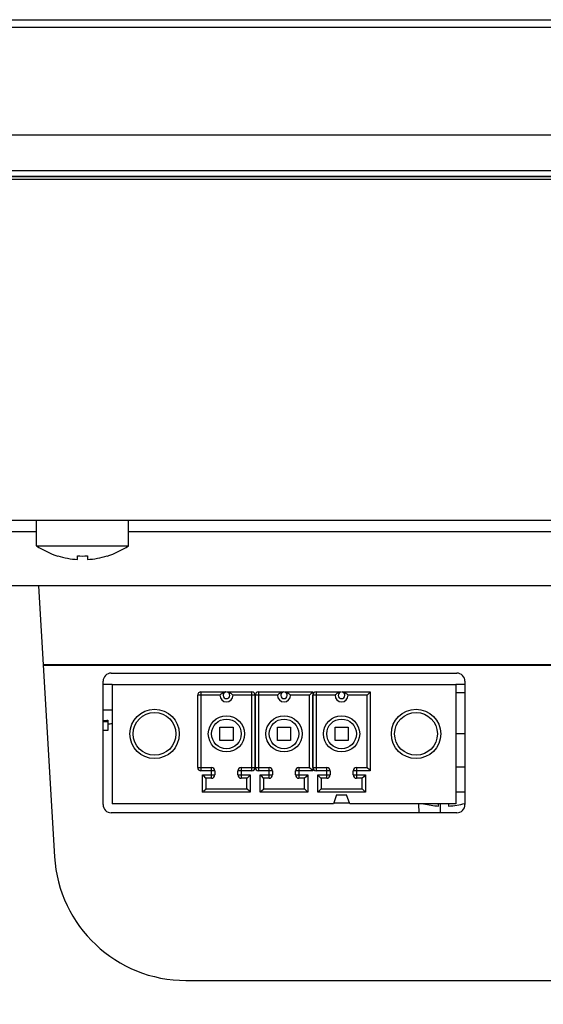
# Model space of a CAD drawing. Header units: millimetres. Extents: x 0 to 1682, y 0 to 1188.
# Tile 3 of 46: x 420 to 452, y 306 to 365. Entities that reach past the tile are written whole.
import ezdxf

# ---------------------------------------------------------------- set-up
doc = ezdxf.new("R2010")
doc.units = ezdxf.units.MM
doc.header["$LTSCALE"] = 92.51
doc.header["$PDMODE"] = 3
doc.header["$PDSIZE"] = 8
doc.layers.get('0').update_dxf_attribs({"linetype": 'CONTINUOUS'})
doc.layers.get('Defpoints').update_dxf_attribs({"linetype": 'CONTINUOUS'})
for name, color, linetype in [('01_FAM_NUT_SMD-SHAPE', 7, 'CONTINUOUS'), ('527930472-SHAPE', 7, 'CONTINUOUS'), ('BASE_PCB_V00-TOPRC-SHAPE', 7, 'CONTINUOUS'), ('COM3_15EGTRM_3_5_AG_GOLTE-SHAPE', 7, 'CONTINUOUS'), ('GASKET_TOPRC19_REV03_VIEW-SHAPE', 7, 'CONTINUOUS'), ('HEATSINK_RTW-SHAPE', 7, 'CONTINUOUS'), ('ISO7045-M3X6-4_8-SHAPE', 7, 'CONTINUOUS'), ('ISO7045-M3X7-4_8-SHAPE', 7, 'CONTINUOUS'), ('RC1900WD-FRONT_COVE7-2404-SHAPE', 7, 'CONTINUOUS'), ('REAR_CASE-RC19W-SHAPE', 7, 'CONTINUOUS'), ('REAR_COVER_RC1500WD-SHAPE', 7, 'CONTINUOUS')]:
    doc.layers.add(name, color=color, linetype=linetype)
doc.styles.get("Standard").update_dxf_attribs({"font": 'GOTHIC.TTF'})
doc.dimstyles.get("Standard").update_dxf_attribs({"dimtxt": 7, "dimasz": 7, "dimexe": 1.5, "dimexo": 1, "dimtad": 1, "dimdec": 5, "dimdsep": 46, "dimtxsty": 'Standard', "dimblk": '_FILLED', "dimblk1": '_FILLED', "dimblk2": '_FILLED', "dimcen": 0.09, "dimadec": 5, "dimazin": 2, "dimtol": 1, "dimtp": 1e-05, "dimtm": 1e-05, "dimtfac": 1, "dimtdec": 5, "dimtofl": 0, "dimtmove": 0, "dimatfit": 3, "dimldrblk": '_FILLED', "dimfxl": 1, "dimtolj": 1, "dimarcsym": 0})

# ---------------------------------------------------------------- blocks, each defined once
blk = doc.blocks.new('_FILLED')
at = {"color": 0, "linetype": 'ByBlock'}
blk.add_solid([(0, 0), (-1, 0.2143), (-1, -0.2143)], dxfattribs=at)
blk = doc.blocks.new('*D6')
at = {"color": 2, "lineweight": -2, "transparency": 16777216}
for p, q in [((304.477, 354.797), (304.477, 245.697)), ((766.289, 354.797), (766.289, 245.697)), ((311.477, 247.197), (759.289, 247.197))]:
    blk.add_line(p, q, dxfattribs=at)
at = {"layer": 'Defpoints', "color": 0, "transparency": 16777216}
for p in [(304.477, 355.797), (766.289, 355.797), (766.289, 247.197)]:
    blk.add_point(p, dxfattribs=at)
at = {"color": 2, "lineweight": -2, "transparency": 16777216, "xscale": 7, "yscale": 7, "zscale": 7, "rotation": 180}
blk.add_blockref('_FILLED', (304.477, 247.197), dxfattribs=at)
at = {"color": 2, "lineweight": -2, "transparency": 16777216, "xscale": 7, "yscale": 7, "zscale": 7}
blk.add_blockref('_FILLED', (766.289, 247.197), dxfattribs=at)
at = {"color": 2, "transparency": 16777216, "insert": (535.383, 252.548), "char_height": 9, "attachment_point": 5}
blk.add_mtext('\\A1;461.8', dxfattribs=at)

msp = doc.modelspace()

# ---------------------------------------------------------------- linework, layer by layer
at = {"layer": '01_FAM_NUT_SMD-SHAPE', "color": 7, "linetype": 'Continuous'}
msp.add_line((447.383, 324.547), (446.833, 324.547), dxfattribs=at)
at = {"layer": '527930472-SHAPE', "color": 7, "linetype": 'Continuous'}
for p, q in [((425.383, 322.797), (425.683, 322.797)), ((425.683, 322.656), (425.683, 322.247)), ((425.683, 322.247), (425.383, 322.247))]:
    msp.add_line(p, q, dxfattribs=at)
at = {"layer": 'BASE_PCB_V00-TOPRC-SHAPE', "color": 7, "linetype": 'Continuous'}
for p, q in [((425.933, 325.047), (425.383, 325.047)), ((447.383, 325.047), (446.833, 325.047))]:
    msp.add_line(p, q, dxfattribs=at)
at = {"layer": 'BASE_PCB_V00-TOPRC-SHAPE', "color": 7, "linetype": 'Continuous', "const_width": 0.119}
msp.add_lwpolyline([(454.883, 326.247), (421.749, 326.247)], dxfattribs=at)
at = {"layer": 'COM3_15EGTRM_3_5_AG_GOLTE-SHAPE', "color": 7, "linetype": 'Continuous'}
for p, q in [((425.933, 325.047), (425.933, 317.797)), ((425.933, 325.047), (446.833, 325.047)), ((446.833, 325.047), (446.833, 317.797)), ((431.136, 319.997), (431.136, 324.397)), ((432.483, 324.397), (431.136, 324.397)), ((431.336, 324.597), (431.336, 319.797)), ((431.336, 324.597), (432.854, 324.597)), ((432.911, 324.597), (434.429, 324.597)), ((434.629, 324.397), (433.283, 324.397)), ((434.429, 319.797), (434.429, 324.597)), ((434.629, 324.397), (434.629, 319.997)), ((434.636, 319.997), (434.636, 324.397)), ((435.983, 324.397), (434.636, 324.397)), ((434.836, 324.597), (434.836, 319.797)), ((434.836, 324.597), (436.354, 324.597)), ((436.411, 324.597), (438.129, 324.597)), ((437.929, 324.397), (436.783, 324.397)), ((437.93, 324.398), (437.929, 324.397)), ((437.929, 319.997), (437.929, 324.397)), ((438.022, 324.491), (437.93, 324.398)), ((438.072, 324.54), (438.022, 324.491)), ((438.129, 324.597), (438.129, 319.797)), ((438.136, 319.997), (438.136, 324.397)), ((439.483, 324.397), (438.136, 324.397)), ((438.336, 324.597), (438.336, 319.797)), ((438.336, 324.597), (439.854, 324.597)), ((439.911, 324.597), (441.629, 324.597)), ((441.429, 324.397), (440.283, 324.397)), ((441.43, 324.398), (441.429, 324.397)), ((441.429, 319.997), (441.429, 324.397)), ((441.522, 324.491), (441.43, 324.398)), ((441.572, 324.54), (441.522, 324.491)), ((441.629, 324.597), (441.629, 319.797)), ((432.483, 321.647), (432.483, 322.447)), ((432.483, 322.447), (433.283, 322.447)), ((433.283, 322.447), (433.283, 321.647)), ((435.983, 321.647), (435.983, 322.447)), ((435.983, 322.447), (436.783, 322.447)), ((436.783, 322.447), (436.783, 321.647)), ((439.483, 321.647), (439.483, 322.447)), ((439.483, 322.447), (440.283, 322.447)), ((440.283, 322.447), (440.283, 321.647)), ((433.283, 321.647), (432.483, 321.647)), ((436.783, 321.647), (435.983, 321.647)), ((440.283, 321.647), (439.483, 321.647)), ((431.136, 319.997), (431.983, 319.997)), ((431.983, 319.347), (431.983, 319.997)), ((433.783, 319.997), (433.783, 319.347)), ((433.783, 319.997), (434.629, 319.997)), ((434.636, 319.997), (435.483, 319.997)), ((435.483, 319.347), (435.483, 319.997)), ((437.283, 319.997), (437.283, 319.347)), ((437.283, 319.997), (437.929, 319.997)), ((437.93, 319.995), (437.929, 319.997)), ((437.942, 319.983), (437.93, 319.995)), ((438.072, 319.854), (437.942, 319.983)), ((438.136, 319.997), (438.983, 319.997)), ((438.983, 319.347), (438.983, 319.997)), ((440.783, 319.997), (440.783, 319.347)), ((440.783, 319.997), (441.429, 319.997)), ((441.43, 319.995), (441.429, 319.997)), ((441.442, 319.983), (441.43, 319.995)), ((441.572, 319.854), (441.442, 319.983)), ((432.183, 319.797), (431.336, 319.797)), ((431.433, 318.497), (431.433, 319.547)), ((431.433, 319.547), (432.183, 319.547)), ((431.489, 319.49), (431.619, 319.361)), ((431.619, 319.361), (431.631, 319.348)), ((431.631, 319.348), (431.633, 319.347)), ((431.633, 319.347), (431.633, 318.697)), ((431.983, 319.347), (431.633, 319.347)), ((432.183, 319.797), (432.183, 319.547)), ((433.583, 319.547), (433.583, 319.797)), ((434.429, 319.797), (433.583, 319.797)), ((433.583, 319.547), (434.333, 319.547)), ((434.133, 319.347), (433.783, 319.347)), ((434.134, 319.348), (434.133, 319.347)), ((434.133, 318.697), (434.133, 319.347)), ((434.226, 319.441), (434.134, 319.348)), ((434.276, 319.49), (434.226, 319.441)), ((434.333, 319.547), (434.333, 318.497)), ((435.683, 319.797), (434.836, 319.797)), ((434.933, 318.497), (434.933, 319.547)), ((434.933, 319.547), (435.683, 319.547)), ((434.989, 319.49), (435.119, 319.361)), ((435.119, 319.361), (435.131, 319.348)), ((435.131, 319.348), (435.133, 319.347)), ((435.133, 319.347), (435.133, 318.697)), ((435.483, 319.347), (435.133, 319.347)), ((435.683, 319.797), (435.683, 319.547)), ((437.083, 319.547), (437.083, 319.797)), ((438.129, 319.797), (437.083, 319.797)), ((437.083, 319.547), (437.833, 319.547)), ((437.633, 319.347), (437.283, 319.347)), ((437.634, 319.348), (437.633, 319.347)), ((437.633, 318.697), (437.633, 319.347)), ((437.726, 319.441), (437.634, 319.348)), ((437.776, 319.49), (437.726, 319.441)), ((437.833, 319.547), (437.833, 318.497)), ((439.183, 319.797), (438.336, 319.797)), ((438.433, 318.497), (438.433, 319.547)), ((438.433, 319.547), (439.183, 319.547)), ((438.489, 319.49), (438.619, 319.361)), ((438.619, 319.361), (438.631, 319.348)), ((438.631, 319.348), (438.633, 319.347)), ((438.633, 319.347), (438.633, 318.697)), ((438.983, 319.347), (438.633, 319.347)), ((439.183, 319.797), (439.183, 319.547)), ((440.583, 319.547), (440.583, 319.797)), ((441.629, 319.797), (440.583, 319.797)), ((440.583, 319.547), (441.333, 319.547)), ((441.133, 319.347), (440.783, 319.347)), ((441.134, 319.348), (441.133, 319.347)), ((441.133, 318.697), (441.133, 319.347)), ((441.226, 319.441), (441.134, 319.348)), ((441.276, 319.49), (441.226, 319.441)), ((441.333, 319.547), (441.333, 318.497)), ((431.539, 318.603), (431.631, 318.695)), ((431.631, 318.695), (431.633, 318.697)), ((431.633, 318.697), (434.133, 318.697)), ((434.134, 318.695), (434.133, 318.697)), ((434.146, 318.683), (434.134, 318.695)), ((434.276, 318.554), (434.146, 318.683)), ((435.039, 318.603), (435.131, 318.695)), ((435.131, 318.695), (435.133, 318.697)), ((435.133, 318.697), (437.633, 318.697)), ((437.634, 318.695), (437.633, 318.697)), ((437.646, 318.683), (437.634, 318.695)), ((437.776, 318.554), (437.646, 318.683)), ((438.539, 318.603), (438.631, 318.695)), ((438.631, 318.695), (438.633, 318.697)), ((438.633, 318.697), (441.133, 318.697)), ((441.134, 318.695), (441.133, 318.697)), ((441.146, 318.683), (441.134, 318.695)), ((441.276, 318.554), (441.146, 318.683)), ((434.333, 318.497), (431.433, 318.497)), ((431.489, 318.554), (431.539, 318.603)), ((437.833, 318.497), (434.933, 318.497)), ((434.989, 318.554), (435.039, 318.603)), ((441.333, 318.497), (438.433, 318.497)), ((438.489, 318.554), (438.539, 318.603)), ((439.583, 318.347), (439.383, 317.797)), ((439.583, 318.347), (440.183, 318.347)), ((440.383, 317.797), (440.183, 318.347)), ((439.383, 317.797), (425.933, 317.797)), ((439.401, 317.847), (440.364, 317.847)), ((446.833, 317.797), (440.383, 317.797))]:
    msp.add_line(p, q, dxfattribs=at)
for points in [[(432.854, 324.597), (432.803, 324.589), (432.756, 324.578), (432.711, 324.561), (432.671, 324.542), (432.635, 324.521), (432.603, 324.5), (432.574, 324.479), (432.55, 324.459), (432.529, 324.441), (432.512, 324.426), (432.499, 324.414), (432.49, 324.404), (432.484, 324.399), (432.483, 324.397)], [(432.911, 324.597), (432.963, 324.589), (433.011, 324.577), (433.056, 324.561), (433.096, 324.541), (433.132, 324.52), (433.164, 324.499), (433.193, 324.478), (433.217, 324.458), (433.238, 324.441), (433.254, 324.425), (433.267, 324.413), (433.276, 324.404), (433.281, 324.399), (433.283, 324.397)], [(436.354, 324.597), (436.303, 324.589), (436.256, 324.578), (436.211, 324.561), (436.171, 324.542), (436.135, 324.521), (436.103, 324.5), (436.074, 324.479), (436.05, 324.459), (436.029, 324.441), (436.012, 324.426), (435.999, 324.414), (435.99, 324.404), (435.984, 324.399), (435.983, 324.397)], [(436.411, 324.597), (436.463, 324.589), (436.511, 324.577), (436.556, 324.561), (436.596, 324.541), (436.632, 324.52), (436.664, 324.499), (436.693, 324.478), (436.717, 324.458), (436.738, 324.441), (436.754, 324.425), (436.767, 324.413), (436.776, 324.404), (436.781, 324.399), (436.783, 324.397)], [(438.129, 324.597), (438.1, 324.568), (438.072, 324.54)], [(439.854, 324.597), (439.803, 324.589), (439.756, 324.578), (439.711, 324.561), (439.671, 324.542), (439.635, 324.521), (439.603, 324.5), (439.574, 324.479), (439.55, 324.459), (439.529, 324.441), (439.512, 324.426), (439.499, 324.414), (439.49, 324.404), (439.484, 324.399), (439.483, 324.397)], [(439.911, 324.597), (439.963, 324.589), (440.011, 324.577), (440.056, 324.561), (440.096, 324.541), (440.132, 324.52), (440.164, 324.499), (440.193, 324.478), (440.217, 324.458), (440.238, 324.441), (440.254, 324.425), (440.267, 324.413), (440.276, 324.404), (440.281, 324.399), (440.283, 324.397)], [(441.629, 324.597), (441.6, 324.568), (441.572, 324.54)], [(431.433, 319.547), (431.462, 319.518), (431.489, 319.49)], [(434.333, 319.547), (434.304, 319.518), (434.276, 319.49)], [(434.933, 319.547), (434.962, 319.518), (434.989, 319.49)], [(437.833, 319.547), (437.804, 319.518), (437.776, 319.49)], [(438.129, 319.797), (438.1, 319.826), (438.072, 319.854)], [(438.433, 319.547), (438.462, 319.518), (438.489, 319.49)], [(441.333, 319.547), (441.304, 319.518), (441.276, 319.49)], [(441.629, 319.797), (441.6, 319.826), (441.572, 319.854)], [(431.433, 318.497), (431.462, 318.526), (431.489, 318.554)], [(434.333, 318.497), (434.304, 318.526), (434.276, 318.554)], [(434.933, 318.497), (434.962, 318.526), (434.989, 318.554)], [(437.833, 318.497), (437.804, 318.526), (437.776, 318.554)], [(438.433, 318.497), (438.462, 318.526), (438.489, 318.554)], [(441.333, 318.497), (441.304, 318.526), (441.276, 318.554)]]:
    msp.add_lwpolyline(points, dxfattribs=at)
for centre, radius in [((428.517, 322.047), 1.5), ((444.407, 322.047), 1.5), ((428.517, 322.047), 1.3), ((432.883, 322.047), 1.1), ((432.883, 322.047), 0.9), ((436.383, 322.047), 1.1), ((436.383, 322.047), 0.9), ((439.883, 322.047), 1.1), ((439.883, 322.047), 0.9), ((444.407, 322.047), 1.3)]:
    msp.add_circle(centre, radius, dxfattribs=at)
for centre, radius, start, end in [((431.336, 324.397), 0.2, 89.99729, 180.00271), ((432.883, 324.397), 0.4, 180, 0), ((432.883, 324.397), 0.202, 98.0693, 81.9307), ((434.429, 324.397), 0.2, 359.99729, 90.00271), ((434.836, 324.397), 0.2, 89.99729, 180.00271), ((436.383, 324.397), 0.4, 180, 0), ((436.383, 324.397), 0.202, 98.0693, 81.9307), ((438.336, 324.397), 0.2, 89.99729, 180.00271), ((439.883, 324.397), 0.4, 180, 0), ((439.883, 324.397), 0.202, 98.0693, 81.9307), ((431.336, 319.997), 0.2, 179.99729, 270.00271), ((431.983, 319.797), 0.2, 0, 90), ((433.783, 319.797), 0.2, 90, 180), ((434.429, 319.997), 0.2, 269.99729, 0.00271), ((434.836, 319.997), 0.2, 179.99729, 270.00271), ((435.483, 319.797), 0.2, 0, 90), ((437.283, 319.797), 0.2, 90, 180), ((438.336, 319.997), 0.2, 179.99729, 270.00271), ((438.983, 319.797), 0.2, 0, 90), ((440.783, 319.797), 0.2, 90, 180), ((431.983, 319.547), 0.2, 270, 360), ((433.783, 319.547), 0.2, 180, 270), ((435.483, 319.547), 0.2, 270, 360), ((437.283, 319.547), 0.2, 180, 270), ((438.983, 319.547), 0.2, 270, 360), ((440.783, 319.547), 0.2, 180, 270)]:
    msp.add_arc(centre, radius, start, end, dxfattribs=at)
at = {"layer": 'GASKET_TOPRC19_REV03_VIEW-SHAPE', "color": 7, "linetype": 'Continuous'}
for p, q in [((773.516, 356.297), (297.249, 356.297)), ((297.583, 355.963), (773.183, 355.963)), ((770.05, 355.961), (300.715, 355.961)), ((300.983, 355.797), (769.783, 355.797))]:
    msp.add_line(p, q, dxfattribs=at)
at = {"layer": 'HEATSINK_RTW-SHAPE', "color": 7, "linetype": 'Continuous'}
for p, q in [((447.383, 322.047), (446.833, 322.047)), ((446.833, 320.047), (447.383, 320.047)), ((444.563, 317.797), (444.572, 317.247)), ((445.893, 317.247), (445.903, 317.797))]:
    msp.add_line(p, q, dxfattribs=at)
at = {"layer": 'ISO7045-M3X6-4_8-SHAPE', "color": 7, "linetype": 'Continuous'}
for p, q in [((421.333, 333.495), (421.333, 335.047)), ((426.933, 333.495), (426.933, 335.047)), ((421.333, 333.495), (426.933, 333.495)), ((422.633, 332.868), (422.633, 332.878)), ((423.833, 332.656), (423.833, 332.878)), ((424.433, 332.878), (424.433, 332.656)), ((425.633, 332.878), (425.633, 332.868))]:
    msp.add_line(p, q, dxfattribs=at)
for radius, start, end in [(5, 235.9442, 252.5424), (5, 287.4576, 304.0558), (4.991, 252.50987, 266.55397), (4.77, 266.39388, 273.60612), (4.991, 273.44603, 287.49013)]:
    msp.add_arc((424.133, 337.638), radius, start, end, dxfattribs=at)
at = {"layer": 'ISO7045-M3X7-4_8-SHAPE', "color": 7, "linetype": 'Continuous'}
for p, q in [((425.933, 323.495), (425.383, 323.495)), ((425.683, 322.878), (425.683, 322.656)), ((447.383, 318.495), (446.833, 318.495)), ((445.783, 317.656), (445.783, 317.797)), ((446.383, 317.797), (446.383, 317.656))]:
    msp.add_line(p, q, dxfattribs=at)
for centre, radius, start, end in [((425.383, 327.638), 4.77, 270, 273.60612), ((425.383, 327.638), 4.991, 273.44603, 276.32582), ((446.083, 322.638), 4.991, 255.92803, 266.55397), ((446.083, 322.638), 4.991, 273.44603, 285.09688)]:
    msp.add_arc(centre, radius, start, end, dxfattribs=at)
at = {"layer": 'RC1900WD-FRONT_COVE7-2404-SHAPE', "color": 7, "linetype": 'Continuous'}
for p, q in [((297.41, 365.497), (773.356, 365.497)), ((768.858, 365.014), (301.907, 365.014)), ((296.683, 358.497), (774.083, 358.497)), ((305.202, 335.047), (765.564, 335.047))]:
    msp.add_line(p, q, dxfattribs=at)
at = {"layer": 'REAR_CASE-RC19W-SHAPE', "color": 7, "linetype": 'Continuous'}
for p, q in [((421.333, 334.341), (359.743, 334.341)), ((532.583, 334.341), (426.933, 334.341)), ((719.43, 331.047), (351.335, 331.047)), ((425.883, 325.747), (446.883, 325.747)), ((425.383, 317.747), (425.383, 325.247)), ((447.383, 325.247), (447.383, 317.747)), ((446.883, 317.247), (425.883, 317.247))]:
    msp.add_line(p, q, dxfattribs=at)
for centre, start, end in [((425.883, 325.247), 90, 180), ((446.883, 325.247), 0, 90), ((425.883, 317.747), 180, 270), ((446.883, 317.747), 270, 0)]:
    msp.add_arc(centre, 0.5, start, end, dxfattribs=at)
at = {"layer": 'REAR_COVER_RC1500WD-SHAPE', "color": 7, "linetype": 'Continuous'}
for p, q in [((421.466, 331.047), (422.438, 314.576)), ((430.424, 307.047), (640.341, 307.047))]:
    msp.add_line(p, q, dxfattribs=at)
msp.add_arc((430.424, 315.047), 8, 183.37816, 270, dxfattribs=at)

# ---------------------------------------------------------------- dimensions: what is measured, and where the dimension line sits
dim = msp.add_linear_dim(base=(766.289, 247.197), p1=(304.477, 355.797), p2=(766.289, 355.797), dimstyle='Standard', override={"dimtxt": 9, "dimdec": 1, "dimzin": 0, "dimcen": 15.138, "dimclrd": 2, "dimclre": 2, "dimclrt": 2, "dimadec": 0, "dimazin": 0, "dimtol": 0, "dimtp": 0.5, "dimtm": 0, "dimtfac": 0.5, "dimtdec": 1, "dimtzin": 0})
dim.commit()
dim.dimension.update_dxf_attribs({"geometry": '*D6', "text_midpoint": (535.383, 252.548)})

doc.saveas('drawing.dxf')
